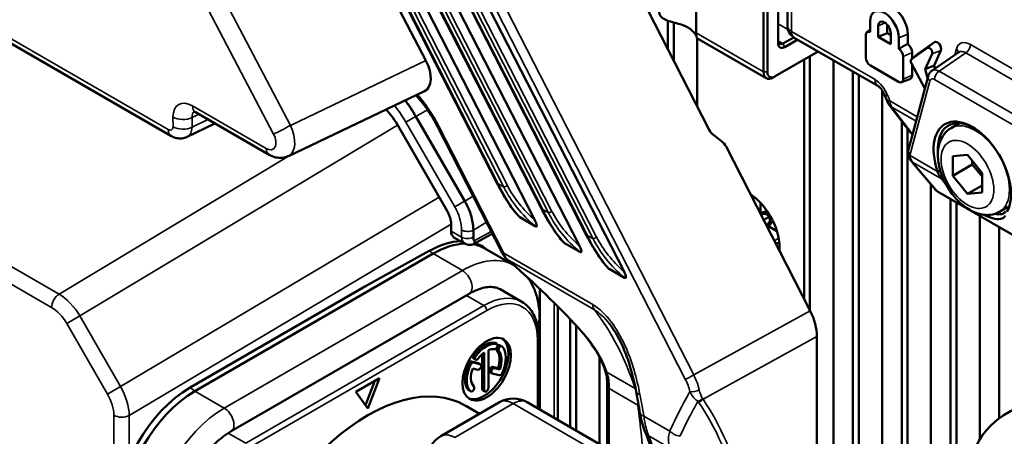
# Model space of a CAD drawing. Header units: millimetres. Extents: x 0 to 5104, y -184 to 1188.
# Tile 202 of 221: x 1429 to 1477, y 551 to 571. Entities that reach past the tile are written whole.
import ezdxf

# ---------------------------------------------------------------- set-up
doc = ezdxf.new("R2010")
doc.units = ezdxf.units.MM
doc.header["$LTSCALE"] = 2
doc.layers.add('Sichtbar (ISO)', color=7, linetype='Continuous', lineweight=50)
doc.layers.add('Sichtbar schmal (ISO)', color=7, linetype='Continuous', lineweight=35)

msp = doc.modelspace()

# ---------------------------------------------------------------- linework, layer by layer
at = {"layer": 'Sichtbar (ISO)'}
for p, q in [((1403.422, 584.695), (1436.417, 565.645)), ((1442.726, 580.722), (1448.734, 569.281)), ((1452.186, 563.324), (1443.512, 580.268)), ((1444.812, 579.518), (1453.993, 561.582)), ((1454.34, 562.08), (1445.665, 579.025)), ((1456.147, 560.338), (1446.965, 578.274)), ((1456.493, 560.837), (1447.819, 577.781)), ((1458.301, 559.095), (1449.119, 577.031)), ((1461.785, 570.62), (1461.785, 573.746)), ((1465.743, 570.131), (1465.743, 572.662)), ((1466.19, 570.968), (1466.19, 572.724)), ((1465.036, 568.743), (1465.036, 572.367)), ((1465.225, 572.367), (1465.225, 568.743)), ((1459.439, 571.749), (1462.415, 565.936)), ((1460.421, 571.206), (1460.421, 569.83)), ((1460.704, 571.122), (1460.704, 569.277)), ((1470.032, 570.653), (1470.188, 570.782)), ((1470.188, 570.655), (1470.188, 571.182)), ((1470.58, 570.956), (1470.58, 570.429)), ((1471.01, 571.022), (1471.01, 570.616)), ((1465.174, 568.437), (1461.819, 570.374)), ((1461.836, 567.067), (1461.836, 570.365)), ((1465.979, 570.103), (1466.501, 570.405)), ((1466.689, 570.295), (1466.073, 569.94)), ((1470.562, 568.059), (1466.523, 570.391)), ((1469.982, 569.425), (1469.982, 570.521)), ((1471.01, 570.616), (1470.58, 570.429)), ((1470.58, 570.429), (1471.183, 570.081)), ((1471.183, 570.516), (1471.01, 570.616)), ((1471.183, 570.081), (1471.183, 570.607)), ((1471.576, 570.381), (1471.576, 569.854)), ((1472.006, 570.568), (1472.006, 570.093)), ((1472.183, 569.348), (1472.961, 569.896)), ((1472.521, 569.629), (1473.299, 570.178)), ((1473.606, 569.777), (1473.275, 569.052)), ((1465.602, 568.525), (1467.679, 569.724)), ((1467, 569.332), (1467, 557.774)), ((1467.282, 569.495), (1467.282, 557.222)), ((1471.781, 569.482), (1471.781, 568.386)), ((1472.179, 569.344), (1472.515, 569.625)), ((1472.211, 569.669), (1472.211, 569.371)), ((1473.18, 569.611), (1472.84, 568.867)), ((1474.467, 569.685), (1473.171, 568.792)), ((1468.414, 569.299), (1468.414, 541.638)), ((1471.562, 568.26), (1470.202, 569.045)), ((1472.83, 567.943), (1472.183, 569.145)), ((1472.211, 569.093), (1472.211, 568.573)), ((1473.275, 569.052), (1472.84, 568.867)), ((1472.84, 568.867), (1472.965, 568.448)), ((1473.275, 569.052), (1473.321, 568.895)), ((1473.34, 568.831), (1473.341, 568.83)), ((1465.602, 568.525), (1465.508, 568.47)), ((1469.357, 541.094), (1469.357, 568.755)), ((1469.64, 540.93), (1469.64, 568.592)), ((1471.701, 568.237), (1472.111, 568.388)), ((1472.985, 568.522), (1472.04, 564.995)), ((1448.659, 567.806), (1442.092, 564.673)), ((1470.771, 567.849), (1470.771, 540.277)), ((1470.886, 567.634), (1470.989, 567.367)), ((1471.15, 567.081), (1472.105, 565.842)), ((1441.153, 564.739), (1437.595, 566.793)), ((1450.608, 562.497), (1448.246, 566.589)), ((1437.2, 565.602), (1438.539, 566.248)), ((1447.404, 566.103), (1449.769, 562.006)), ((1449.291, 566.108), (1452.43, 559.976)), ((1471.714, 539.71), (1471.714, 566.349)), ((1471.997, 539.53), (1471.997, 565.982)), ((1474.099, 566.028), (1474.509, 566.264)), ((1463.016, 565.391), (1462.631, 565.677)), ((1463.233, 565.133), (1467.288, 557.212)), ((1474.889, 564.732), (1474.181, 564.669)), ((1474.181, 564.669), (1474.181, 563.726)), ((1475.596, 563.852), (1474.889, 564.732)), ((1473.366, 563.025), (1472.206, 564.398)), ((1474.181, 563.726), (1475.124, 564.27)), ((1475.124, 564.27), (1475.124, 564.439)), ((1475.596, 563.684), (1475.124, 564.27)), ((1473.448, 563.934), (1473.578, 563.973)), ((1473.701, 563.63), (1473.63, 563.584)), ((1474.181, 563.726), (1474.889, 562.846)), ((1475.596, 562.91), (1475.596, 563.852)), ((1473.128, 563.307), (1473.128, 538.755)), ((1474.889, 562.846), (1475.596, 563.255)), ((1478.219, 560.206), (1473.444, 562.963)), ((1474.889, 562.846), (1475.596, 562.91)), ((1464.895, 561.938), (1464.895, 562.417)), ((1474.071, 538.04), (1474.071, 562.601)), ((1474.354, 537.812), (1474.354, 562.438)), ((1476.432, 561.986), (1476.842, 562.223)), ((1450.813, 562.05), (1450.812, 562.05)), ((1454.014, 561.291), (1453.267, 561.722)), ((1453.482, 561.789), (1453.482, 561.789)), ((1464.857, 561.961), (1464.895, 561.938)), ((1465.216, 562.013), (1464.895, 561.938)), ((1464.91, 561.857), (1465.13, 561.879)), ((1465.046, 561.59), (1465.272, 561.721)), ((1465.13, 561.993), (1465.13, 561.879)), ((1465.13, 561.879), (1465.272, 561.798)), ((1465.272, 561.928), (1465.272, 561.721)), ((1465.272, 561.721), (1465.451, 561.617)), ((1475.485, 561.785), (1475.485, 551.009)), ((1449.948, 561.402), (1449.948, 561.057)), ((1451.005, 561.27), (1451.005, 561.27)), ((1465.189, 561.312), (1465.338, 561.519)), ((1465.497, 561.526), (1465.272, 561.285)), ((1465.272, 561.285), (1465.272, 561.149)), ((1465.686, 561.046), (1465.272, 561.285)), ((1465.338, 561.519), (1465.338, 561.682)), ((1465.437, 561.462), (1465.338, 561.519)), ((1476.428, 561.24), (1476.428, 552.012)), ((1450.086, 560.752), (1450.598, 560.457)), ((1451.022, 561.104), (1451.022, 560.694)), ((1451.941, 560.931), (1451.024, 560.421)), ((1455.107, 561.18), (1455.107, 561.179)), ((1456.168, 560.047), (1455.421, 560.478)), ((1455.707, 560.472), (1455.707, 560.472)), ((1437.574, 553.326), (1449.077, 559.967)), ((1445.809, 558.39), (1448.894, 560.102)), ((1452.98, 559.404), (1451.577, 560.214)), ((1451.701, 560.143), (1451.692, 560.15)), ((1455.99, 560.202), (1455.99, 560.202)), ((1457.122, 560.138), (1457.122, 560.139)), ((1452.947, 559.423), (1452.947, 559.433)), ((1453.008, 559.388), (1453.008, 559.388)), ((1457.575, 559.235), (1458.322, 558.804)), ((1458.064, 559.031), (1458.064, 559.031)), ((1445.809, 558.39), (1437.339, 553.5)), ((1453.633, 558.83), (1453.633, 558.83)), ((1450.824, 558.029), (1439.322, 551.388)), ((1452.324, 558.243), (1453.361, 557.644)), ((1454.23, 558.276), (1454.23, 558.276)), ((1454.23, 558.263), (1454.23, 552.435)), ((1455.107, 557.424), (1455.107, 557.424)), ((1431.726, 557.372), (1431.725, 557.373)), ((1455.107, 557.408), (1455.107, 551.928)), ((1454.222, 552.439), (1454.222, 556.837)), ((1455.707, 556.795), (1455.707, 551.582)), ((1455.99, 556.518), (1455.99, 556.518)), ((1455.99, 556.497), (1455.99, 551.418)), ((1457.122, 556.918), (1457.122, 556.918)), ((1452.069, 555.661), (1452.163, 555.607)), ((1452.304, 555.544), (1452.398, 555.489)), ((1454.179, 552.464), (1454.179, 555.884)), ((1467.618, 555.972), (1467.618, 542.095)), ((1451.451, 553.425), (1451.451, 555.113)), ((1451.545, 553.371), (1451.545, 555.19)), ((1451.747, 555.307), (1451.747, 553.487)), ((1458.064, 555.344), (1458.064, 555.343)), ((1451.27, 554.673), (1450.93, 554.762)), ((1451.024, 554.708), (1451.365, 554.619)), ((1451.034, 554.898), (1451.128, 554.844)), ((1451.282, 554.668), (1451.377, 554.614)), ((1457.122, 555.028), (1457.122, 555.03)), ((1457.122, 550.765), (1457.122, 554.96)), ((1458.347, 554.739), (1458.347, 554.738)), ((1451.246, 554.361), (1450.993, 554.428)), ((1451.821, 554.243), (1451.915, 554.188)), ((1452.267, 554.094), (1451.927, 554.183)), ((1452.205, 554.429), (1451.951, 554.495)), ((1452.046, 554.441), (1452.299, 554.374)), ((1452.299, 554.374), (1452.205, 554.429)), ((1445.353, 553.299), (1446.484, 553.952)), ((1446.261, 553.823), (1445.807, 552.653)), ((1445.918, 552.494), (1446.484, 553.952)), ((1461.836, 553.722), (1461.836, 553.722)), ((1434.089, 553.345), (1434.089, 553.345)), ((1445.353, 553.299), (1445.918, 552.494)), ((1450.799, 553.367), (1450.893, 553.313)), ((1451.48, 553.36), (1451.574, 553.305)), ((1457.492, 553.586), (1457.492, 550.551)), ((1449.453, 551.157), (1452.282, 552.79)), ((1453.615, 552.79), (1463.043, 547.346)), ((1461.836, 552.769), (1461.836, 552.769)), ((1451.324, 552.236), (1450.652, 552.624))]:
    msp.add_line(p, q, dxfattribs=at)
for centre, radius, start, end in [((1466.857, 570.968), 0.667, 180, 240), ((1452.949, 551.635), 1.333, 60, 120), ((1450.12, 550.002), 1.333, 120, 180)]:
    msp.add_arc(centre, radius, start, end, dxfattribs=at)
for centre, major_axis, ratio, start_param, end_param in [((1470.882, 570.781), (-0.491, 0.85), 0.57735, 3.926991, 7.068583), ((1471.259, 570.999), (-0.528, 0.915), 0.57735, 3.926991, 6.382727), ((1470.882, 570.781), (-0.213, 0.37), 0.57735, 3.926991, 7.068583), ((1460.322, 570.267), (-1.5, 0), 0.57735, 3.71578, 4.138202), ((1470.202, 570.394), (-0.155, 0.269), 0.57735, 5.561722, 7.068583), ((1465.979, 570.376), (-0.167, -0.289), 0.57735, 5.497787, 7.068583), ((1466.073, 570.321), (-0.233, -0.404), 0.57735, 5.497787, 7.068583), ((1471.562, 569.609), (0.155, -0.269), 0.57735, 0.785398, 2.292259), ((1471.939, 569.827), (0.193, -0.334), 0.57735, 0.785398, 2.107583), ((1473.059, 569.739), (-0.093, 0.16), 0.57735, 3.531631, 6.335545), ((1473.436, 569.957), (-0.13, 0.225), 0.57735, 3.531631, 6.335545), ((1470.202, 569.298), (-0.155, 0.269), 0.57735, 0.785398, 2.356194), ((1472.28, 569.19), (-0.093, 0.16), 0.57735, 0.05236, 1.518436), ((1472.658, 569.408), (-0.13, 0.225), 0.57735, 0.05236, 0.099542), ((1448.021, 568.979), (-0.67, 1.156), 0.576347, 3.095374, 4.640152), ((1465.508, 569.015), (-0.333, -0.577), 0.57735, 5.497787, 7.068583), ((1465.602, 568.96), (-0.267, -0.462), 0.57735, 5.497787, 7.068583), ((1471.562, 568.513), (0.155, -0.269), 0.57735, 5.497787, 7.068583), ((1471.939, 568.731), (0.193, -0.334), 0.57735, 6.183644, 7.068583), ((1473.535, 568.233), (0.356, -0.564), 0.573229, 3.164428, 3.169625), ((1470.895, 568.637), (-0.333, -0.577), 0.57735, 0, 0.000017), ((1445.804, 565.179), (1.6, -2.771), 0.57735, 1.570796, 1.891054), ((1446.086, 565.342), (-2.16, 3.741), 0.57735, 4.712389, 4.928945), ((1471.678, 567.488), (-0.528, -0.407), 0.397801, 6.283152, 6.283185), ((1437.929, 567.37), (-0.333, -0.577), 0.57735, 6.283107, 6.283185), ((1475.124, 563.925), (-1.322, 2.291), 0.57735, 3.467036, 7.528538), ((1475.227, 563.984), (-1.25, 2.165), 0.57735, 5.52636, 7.136431), ((1436.75, 566.495), (0.457, -0.89), 0.570623, 6.266255, 6.269211), ((1462.899, 566.213), (0.238, -0.623), 0.833541, 4.8417, 5.365299), ((1472.859, 565.955), (0.806, -0.032), 0.47882, 3.522769, 3.849491), ((1462.749, 564.855), (0.238, -0.623), 0.833541, 1.700107, 2.223706), ((1472.354, 564.838), (-0.333, -0.004), 0.568237, 0, 0.000205), ((1472.423, 564.662), (-0.266, -0.2), 0.252475, 6.28313, 6.283185), ((1464.282, 561.149), (-1.083, 1.876), 0.57735, 3.833451, 5.416794), ((1473.763, 563.072), (-0.428, 0.037), 0.454353, 0.427981, 0.770762), ((1449.335, 561.756), (0.433, -0.751), 0.57735, 0.785398, 1.570796), ((1450.419, 561.329), (-0.333, -0.577), 0.57735, 5.497787, 6.283185), ((1448.885, 555.985), (2.585, 4.323), 0.587337, 0.360071, 0.791994), ((1449.077, 555.884), (2.5, 4.33), 0.57735, 0.334281, 0.785398), ((1448.885, 555.985), (2.585, 4.323), 0.587337, 0.332583, 0.333005), ((1449.077, 555.884), (2.5, 4.33), 0.57735, 0, 0.204605), ((1451.208, 560.784), (-0.121, -0.225), 0.624723, 5.427195, 6.082124), ((1448.885, 555.985), (2.585, 4.323), 0.587337, 6.191521, 6.415654), ((1465.555, 561.884), (1.012, -1.753), 0.57735, 5.671544, 5.675638), ((1452.87, 559.941), (-0.217, -0.253), 0.335348, 6.283143, 6.283185), ((1407.245, 571.133), (-53.546, 31.489), 0.007144, 4.23708, 4.237082), ((1466.203, 556.788), (-1.001, 1.732), 0.577606, 3.926684, 4.624372), ((1451.552, 554.455), (0.828, 1.435), 0.57735, 3.21279, 6.211988), ((1451.552, 554.455), (0.667, 1.155), 0.57735, 0.226893, 1.343904), ((1451.646, 554.401), (0.667, 1.155), 0.57735, 0.226893, 1.343904), ((1452.092, 555.483), (0.071, 0.124), 0.57735, 3.368485, 6.510078), ((1451.998, 555.537), (0.071, 0.124), 0.57735, 0, 0.226893), ((1452.233, 555.42), (0.071, 0.124), 0.57735, 0, 1.256749), ((1452.327, 555.366), (-0.071, -0.124), 0.57735, 2.984513, 6.126106), ((1451.105, 555.022), (-0.071, -0.124), 0.57735, 4.485496, 6.283185), ((1451.2, 554.968), (-0.071, -0.124), 0.57735, 4.485496, 7.627089), ((1451.646, 554.401), (-0.524, -0.907), 0.57735, 4.063751, 4.485496), ((1451.646, 554.401), (0.524, 0.907), 0.57735, 0.226893, 0.648638), ((1452.233, 555.42), (-0.071, -0.124), 0.57735, 5.145743, 6.126106), ((1451.552, 554.455), (0.524, 0.907), 0.57735, 5.006229, 6.126106), ((1451.646, 554.401), (0.524, 0.907), 0.57735, 5.006229, 6.126106), ((1451.646, 554.401), (0.667, 1.155), 0.57735, 4.869469, 6.126106), ((1451.552, 554.455), (-0.667, -1.155), 0.57735, 4.869469, 6.126106), ((1451.646, 554.401), (-0.667, -1.155), 0.57735, 4.869469, 6.126106), ((1450.87, 554.634), (0.071, 0.124), 0.57735, 0.15708, 1.727876), ((1450.965, 554.579), (0.071, 0.124), 0.57735, 0.15708, 1.727876), ((1451.305, 554.49), (0.071, 0.124), 0.57735, 3.298672, 6.440265), ((1451.211, 554.544), (0.071, 0.124), 0.57735, 0, 0.15708), ((1451.646, 554.401), (-0.524, -0.907), 0.57735, 5.006229, 6.126106), ((1451.892, 554.366), (0.071, 0.124), 0.57735, 0.15708, 3.141593), ((1451.986, 554.312), (-0.071, -0.124), 0.57735, 3.298672, 6.440265), ((1452.327, 554.223), (-0.071, -0.124), 0.57735, 0.15708, 1.727876), ((1437.339, 549.38), (-2.523, -4.371), 0.57735, 3.926991, 5.497787), ((1437.574, 549.243), (-2.5, -4.33), 0.57735, 3.926991, 5.497787), ((1445.918, 544.426), (4.733, 8.198), 0.57735, 0, 3.141593), ((1450.87, 553.491), (-0.071, -0.124), 0.57735, 6.126106, 6.283185), ((1450.965, 553.436), (0.071, 0.124), 0.57735, 2.984513, 6.126106), ((1451.552, 553.483), (-0.071, -0.124), 0.57735, 5.497787, 6.283185), ((1451.646, 553.429), (-0.071, -0.124), 0.57735, 5.497787, 8.63938), ((1481.158, 549.882), (-6, 0), 0.57735, 5.402212, 8.025372)]:
    msp.add_ellipse(centre, major_axis=major_axis, ratio=ratio, start_param=start_param, end_param=end_param, dxfattribs=at)
msp.add_ellipse((1451.669, 554.387), major_axis=(0.828, 1.435), ratio=0.57735, dxfattribs=at)
for points, knots in [([(1459.991, 571.656), (1459.991, 571.58), (1460.014, 571.505), (1460.105, 571.377), (1460.173, 571.323), (1460.335, 571.234), (1460.432, 571.2), (1460.633, 571.14), (1460.736, 571.114), (1460.941, 571.059), (1461.042, 571.028), (1461.137, 570.994)], [0.82523, 0.82523, 0.82523, 0.82523, 0.8667756, 0.8667756, 0.9083212, 0.9083212, 0.9563176, 0.9563176, 1.0043139, 1.0043139, 1.0535568, 1.0535568, 1.0535568, 1.0535568]), ([(1461.582, 570.737), (1461.642, 570.682), (1461.693, 570.625), (1461.759, 570.532), (1461.78, 570.495), (1461.794, 570.464)], [0.04674984, 0.04674984, 0.04674984, 0.04674984, 0.09599268, 0.09599268, 0.13187724, 0.13187724, 0.13187724, 0.13187724]), ([(1461.819, 570.374), (1461.815, 570.377), (1461.806, 570.397), (1461.791, 570.479), (1461.785, 570.544), (1461.785, 570.62)], [0.19494501, 0.19494501, 0.19494501, 0.19494501, 0.23353101, 0.23353101, 0.27507665, 0.27507665, 0.27507665, 0.27507665]), ([(1472.985, 568.522), (1473, 568.58), (1473.027, 568.636), (1473.092, 568.725), (1473.129, 568.761), (1473.17, 568.79)], [0.0000013, 0.0000013, 0.0000013, 0.0000013, 0.02885961, 0.02885961, 0.05285604, 0.05285604, 0.05285604, 0.05285604]), ([(1470.886, 567.634), (1470.871, 567.671), (1470.853, 567.71), (1470.813, 567.785), (1470.79, 567.822), (1470.74, 567.893), (1470.712, 567.927), (1470.659, 567.984), (1470.633, 568.008), (1470.591, 568.041), (1470.574, 568.052), (1470.562, 568.059)], [0, 0, 0, 0, 0.01903601, 0.01903601, 0.03843422, 0.03843422, 0.05890289, 0.05890289, 0.07877028, 0.07877028, 0.09571845, 0.09571845, 0.09571845, 0.09571845]), ([(1449.291, 566.108), (1449.099, 566.481), (1448.869, 566.845), (1448.501, 567.326), (1448.379, 567.473), (1448.252, 567.612)], [0, 0, 0, 0, 0.1893141, 0.1893141, 0.2774029, 0.2774029, 0.2774029, 0.2774029]), ([(1437.595, 566.793), (1437.566, 566.81), (1437.543, 566.82), (1437.513, 566.83), (1437.506, 566.831), (1437.506, 566.831)], [0, 0, 0, 0, 0.02769544, 0.02769544, 0.05355569, 0.05355569, 0.05355569, 0.05355569]), ([(1474.099, 566.028), (1473.968, 565.952), (1473.854, 565.85), (1473.662, 565.604), (1473.59, 565.458), (1473.482, 565.118), (1473.458, 564.92), (1473.462, 564.489), (1473.499, 564.253), (1473.631, 563.784), (1473.725, 563.551), (1473.96, 563.11), (1474.1, 562.902), (1474.415, 562.526), (1474.59, 562.358), (1474.969, 562.08), (1475.173, 561.969), (1475.587, 561.84), (1475.797, 561.813), (1476.154, 561.862), (1476.301, 561.91), (1476.432, 561.986)], [2.356194, 2.356194, 2.356194, 2.356194, 2.586991, 2.586991, 2.840873, 2.840873, 3.153618, 3.153618, 3.510149, 3.510149, 3.867859, 3.867859, 4.221455, 4.221455, 4.577244, 4.577244, 4.936981, 4.936981, 5.265838, 5.265838, 5.497787, 5.497787, 5.497787, 5.497787]), ([(1437.197, 565.605), (1437.117, 565.566), (1437.03, 565.541), (1436.856, 565.522), (1436.767, 565.526), (1436.59, 565.562), (1436.5, 565.598), (1436.417, 565.645)], [0, 0, 0, 0, 0.0407252, 0.0407252, 0.0805763, 0.0805763, 0.1242715, 0.1242715, 0.1242715, 0.1242715]), ([(1442.095, 564.679), (1442, 564.633), (1441.895, 564.605), (1441.685, 564.583), (1441.577, 564.59), (1441.362, 564.638), (1441.253, 564.681), (1441.153, 564.739)], [0, 0, 0, 0, 0.0506042, 0.0506042, 0.1019906, 0.1019906, 0.1567566, 0.1567566, 0.1567566, 0.1567566]), ([(1472.156, 564.461), (1472.111, 564.521), (1472.075, 564.587), (1472.032, 564.714), (1472.021, 564.774), (1472.02, 564.834)], [0, 0, 0, 0, 0.03396202, 0.03396202, 0.06186546, 0.06186546, 0.06186546, 0.06186546]), ([(1473.63, 563.584), (1473.588, 563.639), (1473.551, 563.697), (1473.49, 563.815), (1473.467, 563.874), (1473.448, 563.934)], [-0.06351262, -0.06351262, -0.06351262, -0.06351262, -0.02995543, -0.02995543, 0, 0, 0, 0]), ([(1453.228, 561.755), (1453.058, 561.936), (1452.892, 562.152), (1452.563, 562.639), (1452.399, 562.918), (1452.227, 563.244), (1452.206, 563.284), (1452.186, 563.324)], [0, 0, 0, 0, 0.1318288, 0.1318288, 0.2782549, 0.2782549, 0.2984341, 0.2984341, 0.2984341, 0.2984341]), ([(1450.608, 562.497), (1450.695, 562.347), (1450.789, 562.163), (1450.882, 561.898), (1450.899, 561.845), (1450.93, 561.74), (1450.944, 561.687), (1451.008, 561.427), (1451.022, 561.247), (1451.022, 561.104)], [0.000001, 0.000001, 0.000001, 0.000001, 0.0782698, 0.0782698, 0.0977542, 0.0977542, 0.1172532, 0.1172532, 0.1958064, 0.1958064, 0.1958064, 0.1958064]), ([(1453.267, 561.722), (1453.255, 561.729), (1453.243, 561.739), (1453.231, 561.752), (1453.229, 561.753), (1453.228, 561.755)], [0, 0, 0, 0, 0.007641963, 0.007641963, 0.008692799, 0.008692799, 0.008692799, 0.008692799]), ([(1455.381, 560.512), (1455.212, 560.692), (1455.046, 560.908), (1454.717, 561.395), (1454.553, 561.675), (1454.381, 562.001), (1454.36, 562.04), (1454.34, 562.08)], [0, 0, 0, 0, 0.1318288, 0.1318288, 0.2782549, 0.2782549, 0.2984341, 0.2984341, 0.2984341, 0.2984341]), ([(1476.719, 561.801), (1476.675, 561.718), (1476.599, 561.663), (1476.391, 561.619), (1476.26, 561.629), (1475.979, 561.707), (1475.838, 561.763), (1475.687, 561.838)], [-0.7868489, -0.7868489, -0.7868489, -0.7868489, -0.6593782, -0.6593782, -0.5344292, -0.5344292, -0.4338139, -0.4338139, -0.4338139, -0.4338139]), ([(1476.213, 561.889), (1476.266, 561.876), (1476.316, 561.867), (1476.454, 561.855), (1476.531, 561.864), (1476.655, 561.915), (1476.701, 561.958), (1476.73, 562.015)], [0.5221454, 0.5221454, 0.5221454, 0.5221454, 0.5670919, 0.5670919, 0.6566042, 0.6566042, 0.7479304, 0.7479304, 0.7479304, 0.7479304]), ([(1453.993, 561.582), (1454.02, 561.53), (1454.059, 561.448), (1454.083, 561.36), (1454.087, 561.34), (1454.088, 561.311), (1454.087, 561.301), (1454.082, 561.288), (1454.078, 561.283), (1454.069, 561.277), (1454.064, 561.276), (1454.051, 561.276), (1454.045, 561.277), (1454.03, 561.282), (1454.022, 561.286), (1454.014, 561.291)], [0.000001, 0.000001, 0.000001, 0.000001, 0.02624381, 0.02624381, 0.03384071, 0.03384071, 0.03830819, 0.03830819, 0.04168819, 0.04168819, 0.04498723, 0.04498723, 0.04853636, 0.04853636, 0.05245689, 0.05245689, 0.05245689, 0.05245689]), ([(1457.535, 559.268), (1457.366, 559.449), (1457.2, 559.665), (1456.871, 560.152), (1456.706, 560.431), (1456.534, 560.757), (1456.514, 560.797), (1456.493, 560.837)], [0, 0, 0, 0, 0.1318288, 0.1318288, 0.2782549, 0.2782549, 0.2984341, 0.2984341, 0.2984341, 0.2984341]), ([(1451.005, 560.413), (1450.944, 560.395), (1450.878, 560.388), (1450.755, 560.397), (1450.696, 560.412), (1450.628, 560.443), (1450.614, 560.45), (1450.601, 560.458)], [0, 0, 0, 0, 0.02979592, 0.02979592, 0.05754622, 0.05754622, 0.06470773, 0.06470773, 0.06470773, 0.06470773]), ([(1451.061, 560.579), (1451.066, 560.574), (1451.069, 560.569), (1451.076, 560.556), (1451.078, 560.549), (1451.082, 560.525), (1451.081, 560.506), (1451.067, 560.462), (1451.051, 560.438), (1451.021, 560.419), (1451.013, 560.415), (1451.005, 560.413)], [-0.06800977, -0.06800977, -0.06800977, -0.06800977, -0.06400135, -0.06400135, -0.05939443, -0.05939443, -0.04934648, -0.04934648, -0.03467428, -0.03467428, -0.02990679, -0.02990679, -0.02990679, -0.02990679]), ([(1455.421, 560.478), (1455.409, 560.485), (1455.397, 560.495), (1455.384, 560.508), (1455.383, 560.51), (1455.381, 560.512)], [0, 0, 0, 0, 0.007641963, 0.007641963, 0.008692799, 0.008692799, 0.008692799, 0.008692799]), ([(1456.147, 560.338), (1456.174, 560.286), (1456.213, 560.204), (1456.237, 560.117), (1456.241, 560.096), (1456.242, 560.068), (1456.241, 560.058), (1456.235, 560.044), (1456.232, 560.039), (1456.223, 560.033), (1456.218, 560.032), (1456.205, 560.032), (1456.198, 560.034), (1456.184, 560.039), (1456.176, 560.043), (1456.168, 560.047)], [0.000001, 0.000001, 0.000001, 0.000001, 0.02624381, 0.02624381, 0.03384071, 0.03384071, 0.03830819, 0.03830819, 0.04168819, 0.04168819, 0.04498723, 0.04498723, 0.04853636, 0.04853636, 0.05245689, 0.05245689, 0.05245689, 0.05245689]), ([(1465.625, 560.46), (1465.638, 560.461), (1465.652, 560.462), (1465.712, 560.47), (1465.758, 560.481), (1465.802, 560.497)], [5.217352, 5.217352, 5.217352, 5.217352, 5.2582238, 5.2582238, 5.3985237, 5.3985237, 5.3985237, 5.3985237]), ([(1452.652, 559.688), (1452.59, 559.742), (1452.534, 559.807), (1452.467, 559.909), (1452.447, 559.942), (1452.43, 559.976)], [0, 0, 0, 0, 0.03803635, 0.03803635, 0.05535406, 0.05535406, 0.05535406, 0.05535406]), ([(1457.575, 559.235), (1457.563, 559.242), (1457.551, 559.252), (1457.538, 559.265), (1457.537, 559.266), (1457.535, 559.268)], [0, 0, 0, 0, 0.007641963, 0.007641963, 0.008692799, 0.008692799, 0.008692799, 0.008692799]), ([(1458.301, 559.095), (1458.328, 559.043), (1458.367, 558.961), (1458.391, 558.873), (1458.395, 558.853), (1458.396, 558.824), (1458.395, 558.814), (1458.389, 558.801), (1458.386, 558.796), (1458.377, 558.79), (1458.371, 558.789), (1458.359, 558.789), (1458.352, 558.79), (1458.337, 558.795), (1458.329, 558.799), (1458.322, 558.804)], [0.000001, 0.000001, 0.000001, 0.000001, 0.02624381, 0.02624381, 0.03384071, 0.03384071, 0.03830819, 0.03830819, 0.04168819, 0.04168819, 0.04498723, 0.04498723, 0.04853636, 0.04853636, 0.05245689, 0.05245689, 0.05245689, 0.05245689]), ([(1454.222, 556.837), (1454.222, 557.052), (1454.207, 557.263), (1454.146, 557.671), (1454.1, 557.868), (1453.974, 558.244), (1453.893, 558.423), (1453.753, 558.661), (1453.707, 558.73), (1453.658, 558.796)], [4.712389, 4.712389, 4.712389, 4.712389, 4.8694686, 4.8694686, 5.0265482, 5.0265482, 5.1836279, 5.1836279, 5.2507295, 5.2507295, 5.2507295, 5.2507295]), ([(1452.324, 558.243), (1452.263, 558.278), (1452.197, 558.306), (1452.049, 558.344), (1451.967, 558.356), (1451.782, 558.358), (1451.68, 558.348), (1451.459, 558.304), (1451.34, 558.268), (1451.09, 558.17), (1450.958, 558.106), (1450.824, 558.029)], [5.4977871, 5.4977871, 5.4977871, 5.4977871, 5.6548668, 5.6548668, 5.8119464, 5.8119464, 5.969026, 5.969026, 6.1261057, 6.1261057, 6.2831853, 6.2831853, 6.2831853, 6.2831853]), ([(1454.179, 555.884), (1454.179, 556.042), (1454.169, 556.194), (1454.125, 556.484), (1454.093, 556.623), (1454.005, 556.884), (1453.95, 557.005), (1453.818, 557.228), (1453.741, 557.33), (1453.566, 557.507), (1453.468, 557.583), (1453.361, 557.644)], [4.712389, 4.712389, 4.712389, 4.712389, 4.8694686, 4.8694686, 5.0265482, 5.0265482, 5.1836279, 5.1836279, 5.3407075, 5.3407075, 5.4977871, 5.4977871, 5.4977871, 5.4977871]), ([(1457.335, 554.479), (1457.241, 554.747), (1457.089, 555.046), (1456.687, 555.672), (1456.429, 556.007), (1456.065, 556.417), (1455.991, 556.498), (1455.914, 556.578)], [0, 0, 0, 0, 0.2028775, 0.2028775, 0.4142924, 0.4142924, 0.4661844, 0.4661844, 0.4661844, 0.4661844]), ([(1458.886, 553.308), (1458.788, 553.818), (1458.661, 554.342), (1458.378, 555.151), (1458.261, 555.438), (1457.976, 556.017), (1457.799, 556.316), (1457.599, 556.576)], [0, 0, 0, 0, 0.259861, 0.259861, 0.4009376, 0.4009376, 0.5519279, 0.5519279, 0.5519279, 0.5519279]), ([(1439.322, 551.388), (1439.074, 551.245), (1438.816, 551.053), (1438.308, 550.585), (1438.059, 550.307), (1437.6, 549.691), (1437.39, 549.351), (1437.037, 548.65), (1436.894, 548.288), (1436.688, 547.585), (1436.625, 547.244), (1436.595, 546.838), (1436.591, 546.746), (1436.591, 546.658)], [0, 0, 0, 0, 0.289896, 0.289896, 0.585081, 0.585081, 0.884429, 0.884429, 1.184415, 1.184415, 1.481301, 1.481301, 1.570796, 1.570796, 1.570796, 1.570796])]:
    msp.add_open_spline(points, degree=3, knots=knots, dxfattribs=at)
for points, degree in [([(1472.006, 570.093), (1471.771, 569.964), (1471.576, 569.854)], 2), ([(1471.15, 567.081), (1471.083, 567.167), (1471.029, 567.264), (1470.989, 567.367)], 3), ([(1472.02, 564.834), (1472.02, 564.888), (1472.026, 564.943), (1472.04, 564.995)], 3), ([(1472.206, 564.398), (1472.189, 564.419), (1472.172, 564.44), (1472.156, 564.461)], 3), ([(1473.835, 563.345), (1473.764, 563.425), (1473.696, 563.505), (1473.63, 563.584)], 3), ([(1464.477, 562.791), (1464.466, 562.783), (1464.456, 562.773), (1464.446, 562.764)], 3), ([(1450.604, 560.463), (1450.603, 560.463), (1450.602, 560.463), (1450.602, 560.464)], 3), ([(1455.914, 556.578), (1454.87, 557.678), (1453.78, 558.721), (1452.652, 559.688)], 3), ([(1457.378, 554.358), (1457.364, 554.398), (1457.35, 554.439), (1457.335, 554.479)], 3), ([(1457.492, 553.586), (1457.492, 553.879), (1457.451, 554.145), (1457.378, 554.358)], 3), ([(1459.071, 552.286), (1459.013, 552.625), (1458.951, 552.966), (1458.886, 553.308)], 3), ([(1459.313, 551.374), (1459.208, 551.633), (1459.129, 551.945), (1459.071, 552.286)], 3), ([(1460.008, 549.135), (1459.824, 549.939), (1459.59, 550.69), (1459.313, 551.374)], 3)]:
    msp.add_open_spline(points, degree=degree, dxfattribs=at)
at = {"layer": 'Sichtbar schmal (ISO)'}
for p, q in [((1403.283, 585.001), (1436.279, 565.95)), ((1443.57, 580.235), (1452.222, 563.333)), ((1452.502, 563.172), (1443.85, 580.073)), ((1444.139, 579.906), (1452.666, 563.249)), ((1445.724, 578.991), (1454.376, 562.09)), ((1454.655, 561.928), (1446.003, 578.83)), ((1446.293, 578.662), (1454.82, 562.006)), ((1447.878, 577.748), (1456.53, 560.846)), ((1456.809, 560.685), (1448.157, 577.586)), ((1448.447, 577.419), (1456.974, 560.762)), ((1461.261, 553.905), (1449.549, 576.783)), ((1450.275, 576.364), (1461.669, 554.107)), ((1438.458, 573.246), (1442.182, 566.155)), ((1441.371, 565.74), (1437.647, 572.831)), ((1466.385, 572.451), (1466.385, 570.696)), ((1465.743, 571.056), (1466.216, 570.783)), ((1470.921, 571.104), (1470.58, 570.956)), ((1461.785, 570.62), (1465.036, 568.743)), ((1466.385, 570.696), (1470.424, 568.364)), ((1472.006, 570.568), (1471.576, 570.381)), ((1465.979, 570.103), (1465.743, 570.24)), ((1466.073, 569.94), (1465.979, 570.103)), ((1473.299, 570.178), (1472.961, 569.896)), ((1473.606, 569.777), (1473.18, 569.611)), ((1474.274, 569.552), (1474.354, 569.85)), ((1475.036, 570.06), (1479.267, 567.617)), ((1472.211, 569.669), (1471.781, 569.482)), ((1472.521, 569.629), (1472.183, 569.348)), ((1473.522, 568.77), (1474.812, 569.659)), ((1479.044, 567.216), (1474.812, 569.659)), ((1442.182, 566.155), (1448.734, 569.281)), ((1465.225, 568.743), (1465.036, 568.743)), ((1472.211, 568.573), (1471.781, 568.386)), ((1477.421, 565.989), (1473.298, 568.37)), ((1473.522, 568.77), (1477.645, 566.39)), ((1473.071, 568.299), (1472.126, 564.772)), ((1471.036, 567.603), (1471.14, 567.336)), ((1437.457, 567.098), (1441.015, 565.044)), ((1471.14, 567.336), (1472.462, 566.572)), ((1472.406, 566.36), (1471.24, 567.033)), ((1471.24, 567.033), (1472.239, 565.737)), ((1436.515, 566.087), (1436.514, 566.554)), ((1437.756, 566.7), (1437.433, 566.541)), ((1437.433, 566.541), (1437.433, 566.074)), ((1447.763, 566.31), (1448.236, 566.583)), ((1448.246, 566.589), (1448.236, 566.583)), ((1448.236, 566.583), (1450.598, 562.492)), ((1448.808, 566.913), (1448.246, 566.589)), ((1432.015, 556.955), (1447.362, 566.173)), ((1437.433, 566.074), (1438.2, 566.444)), ((1450.125, 562.219), (1447.763, 566.31)), ((1449.352, 566.124), (1452.491, 559.992)), ((1442.179, 564.715), (1431.016, 558.01)), ((1472.118, 564.702), (1473.448, 563.934)), ((1473.63, 563.584), (1472.242, 564.386)), ((1472.242, 564.386), (1473.444, 562.963)), ((1452.222, 563.333), (1452.502, 563.172)), ((1449.375, 562.689), (1433.981, 553.549)), ((1450.608, 562.497), (1451.014, 562.742)), ((1450.598, 562.492), (1450.125, 562.219)), ((1450.598, 562.492), (1450.608, 562.497)), ((1453.034, 562.315), (1453.033, 562.315)), ((1450.848, 561.958), (1450.847, 561.957)), ((1453.397, 561.879), (1453.398, 561.879)), ((1454.376, 562.09), (1454.655, 561.928)), ((1434.402, 552.159), (1449.948, 561.389)), ((1451.657, 561.486), (1451.022, 561.104)), ((1454.928, 561.443), (1454.928, 561.444)), ((1449.948, 561.057), (1450.456, 560.764)), ((1450.456, 560.764), (1450.456, 561.105)), ((1451.022, 561.104), (1451.012, 561.099)), ((1451.012, 561.099), (1451.012, 560.758)), ((1451.061, 560.579), (1451.886, 561.038)), ((1456.53, 560.846), (1456.809, 560.685)), ((1449.077, 559.967), (1448.894, 560.102)), ((1450.491, 559.15), (1449.077, 559.967)), ((1452.491, 559.992), (1456.793, 557.508)), ((1428.306, 559.574), (1431.016, 558.01)), ((1456.868, 557.256), (1452.672, 559.679)), ((1430.652, 557.364), (1427.804, 559.008)), ((1438.989, 552.509), (1450.491, 559.15)), ((1451.528, 557.463), (1450.686, 557.949)), ((1440.026, 550.822), (1451.528, 557.463)), ((1454.928, 557.602), (1454.928, 557.602)), ((1454.928, 552.032), (1454.928, 557.586)), ((1432.015, 556.955), (1431.384, 556.591)), ((1432.015, 556.955), (1433.981, 553.549)), ((1451.669, 557.218), (1440.167, 550.577)), ((1461.669, 554.107), (1467.288, 557.212)), ((1433.351, 553.185), (1431.384, 556.591)), ((1452.145, 555.613), (1452.051, 555.667)), ((1454.121, 552.498), (1454.121, 555.803)), ((1467.618, 555.972), (1462.117, 552.932)), ((1451.146, 555.036), (1451.052, 555.09)), ((1452.245, 555.25), (1452.151, 555.304)), ((1450.883, 554.6), (1450.789, 554.655)), ((1450.93, 554.762), (1451.024, 554.708)), ((1451.365, 554.619), (1451.27, 554.673)), ((1451.951, 554.495), (1452.046, 554.441)), ((1457.47, 554.25), (1458.836, 553.461)), ((1433.981, 553.549), (1433.351, 553.185)), ((1437.339, 553.5), (1437.574, 553.326)), ((1437.574, 553.326), (1438.989, 552.509)), ((1450.883, 553.321), (1450.789, 553.375)), ((1451.451, 553.425), (1451.545, 553.371)), ((1458.961, 552.658), (1457.59, 553.45)), ((1457.59, 553.45), (1457.59, 550.495)), ((1452.949, 552.723), (1450.12, 551.09)), ((1462.377, 547.28), (1452.949, 552.723)), ((1433.655, 532.298), (1433.655, 552.162)), ((1434.402, 552.159), (1434.402, 550.026)), ((1459.257, 552.127), (1460.516, 551.4)), ((1439.187, 551.306), (1440.026, 550.822)), ((1460.542, 550.563), (1459.494, 551.168))]:
    msp.add_line(p, q, dxfattribs=at)
for centre, major_axis, ratio, start_param, end_param in [((1466.857, 570.968), (-0.667, 0), 0.57735, 0, 0.785398), ((1466.857, 570.968), (-0.333, -0.577), 0.57735, 5.497787, 6.283185), ((1475.037, 569.242), (0.501, -0.868), 0.576137, 2.357807, 3.664702), ((1474.118, 569.713), (0.322, -0.086), 0.707107, 0.18242, 0.955317), ((1474.8, 569.924), (0.167, 0.289), 0.57735, 3.979351, 5.497787), ((1474.802, 569.106), (0.311, -0.593), 0.577771, 2.381419, 3.211387), ((1473.535, 568.233), (0.356, -0.564), 0.573229, 2.33446, 3.164428), ((1470.423, 567.548), (-0.5, 0.866), 0.577701, 4.451704, 5.497942), ((1470.895, 568.637), (-0.333, -0.577), 0.57735, 5.497787, 6.283185), ((1473.307, 568.436), (-0.322, 0.086), 0.707107, 0.000035, 0.955317), ((1473.299, 568.097), (0.167, -0.289), 0.576137, 2.357807, 3.664702), ((1473.534, 568.506), (0.167, 0.289), 0.57735, 0.837758, 2.356194), ((1437.458, 566.008), (-0.669, 1.156), 0.576582, 5.497505, 7.068301), ((1447.003, 565.203), (2.166, -3.753), 0.577707, 1.483679, 1.913465), ((1471.507, 567.876), (-0.621, -0.241), 0.211084, 6.28318, 6.915061), ((1437.929, 567.37), (-0.333, -0.577), 0.57735, 5.497787, 6.283107), ((1445.804, 565.179), (-1.96, 3.394), 0.57735, 4.712389, 4.963265), ((1446.077, 565.336), (2.159, -3.74), 0.57735, 1.570796, 1.787597), ((1471.611, 567.608), (-0.621, -0.241), 0.211084, 0, 0.631875), ((1471.838, 567.749), (0.309, 0.964), 0.66429, 2.213466, 2.593973), ((1471.678, 567.488), (-0.528, -0.407), 0.397801, 0, 0.358175), ((1436.986, 566.826), (0.667, 0.001), 0.576581, 3.926326, 5.44633), ((1437.93, 566.281), (-0.375, 0.556), 0.587267, 0.056609, 0.743476), ((1436.279, 566.223), (0.167, -0.289), 0.576327, 5.497993, 7.068346), ((1436.986, 566.359), (0.667, 0.001), 0.576581, 3.926326, 5.44633), ((1436.75, 566.495), (0.457, -0.89), 0.570623, 6.269211, 7.097174), ((1441.842, 566.012), (0.59, 0.31), 0.056572, 3.758207, 5.296082), ((1441.486, 565.861), (-0.621, 1.181), 0.565167, 3.126271, 4.664158), ((1449.587, 566.26), (-0.297, -0.152), 0.071162, 0, 0.617278), ((1475.266, 564.007), (-1.167, 2.021), 0.57735, 3.141593, 6.283185), ((1436.751, 566.223), (-0.333, -0.577), 0.57735, 5.497787, 6.283136), ((1441.014, 565.589), (0.335, -0.578), 0.576347, 5.496802, 7.781744), ((1441.486, 565.316), (-0.333, -0.577), 0.57735, 5.497787, 6.283167), ((1472.362, 564.908), (-0.322, 0.086), 0.707107, 0, 0.955317), ((1472.354, 564.838), (-0.333, -0.004), 0.568237, 0.000205, 0.777688), ((1472.354, 564.57), (0.167, -0.289), 0.577727, 3.664291, 3.941379), ((1472.423, 564.662), (-0.266, -0.2), 0.252475, 0, 0.403407), ((1472.735, 565.162), (0.141, -1.107), 0.68127, 5.321189, 5.400161), ((1472.461, 564.613), (-0.255, -0.215), 0.290292, 0, 0.342781), ((1452.364, 563.415), (-0.178, -0.091), 0.071162, 0, 0.617278), ((1452.91, 565.658), (-1.375, 4.428), 0.322296, 2.020686, 2.556213), ((1452.643, 563.254), (0.178, 0.091), 0.071162, 3.758871, 4.806068), ((1456.528, 563.569), (-4.059, 2.581), 0.692218, 0.847169, 1.382696), ((1456.552, 563.565), (-3.97, 2.507), 0.666724, 0.844733, 1.333359), ((1449.745, 561.901), (-0.879, 1.657), 0.550514, 3.945221, 4.777396), ((1465.083, 561.612), (-0.567, 0.981), 0.57735, 6.049543, 6.261483), ((1454.518, 562.171), (-0.178, -0.091), 0.071162, 0, 0.617278), ((1455.063, 564.414), (-1.375, 4.428), 0.322296, 2.020686, 2.556213), ((1454.797, 562.01), (-0.178, -0.091), 0.071162, 0.617278, 1.664476), ((1458.682, 562.325), (-4.059, 2.581), 0.692218, 0.847169, 1.382696), ((1458.705, 562.321), (-3.97, 2.507), 0.666724, 0.844733, 1.333359), ((1450.739, 561.268), (-0.4, 0), 0.577347, 0.785398, 2.321288), ((1450.739, 560.927), (-0.4, 0), 0.57735, 0.785398, 2.321288), ((1451.207, 560.863), (0.141, 0.227), 0.597134, 2.37491, 2.699911), ((1456.671, 560.928), (-0.178, -0.091), 0.071162, 0, 0.617278), ((1457.217, 563.171), (-1.375, 4.428), 0.322296, 2.020686, 2.556213), ((1456.951, 560.767), (-0.178, -0.091), 0.071162, 0.617278, 1.664476), ((1460.859, 561.078), (-3.97, 2.507), 0.666724, 0.844733, 1.333359), ((1460.836, 561.082), (-4.059, 2.581), 0.692218, 0.847169, 1.382696), ((1465.083, 561.612), (0.567, -0.981), 0.57735, 6.130355, 6.516828), ((1452.726, 560.128), (-0.297, -0.152), 0.071162, 0, 0.617278), ((1452.951, 560.27), (-0.006, 0.715), 0.701179, 1.965319, 2.538797), ((1450.491, 555.068), (2.5, 4.33), 0.57735, 0.004449, 0.785398), ((1452.87, 559.941), (-0.217, -0.253), 0.335348, 0, 0.183321), ((1445.797, 531.434), (-15.443, 34.101), 0.604854, 5.235787, 5.370429), ((1450.491, 558.606), (0.333, -0.577), 0.57735, 0, 2.356194), ((1431.029, 557.582), (0.267, 0.462), 0.57735, 0.820305, 2.356194), ((1451.528, 554.469), (1.833, 3.175), 0.57735, 0, 0.785398), ((1451.528, 557.3), (-0.1, 0.173), 0.57735, 3.92699, 5.497787), ((1451.669, 554.387), (1.733, 3.002), 0.57735, 5.497787, 7.068583), ((1457.264, 557.78), (-0.333, -0.577), 0.57735, 5.497787, 6.071265), ((1430.651, 556.166), (0.733, -1.271), 0.577642, 1.571554, 2.356447), ((1453.555, 556.837), (0.667, 0), 0.57735, 5.64893, 6.283185), ((1456.156, 556.807), (-0.242, -0.229), 0.273747, 6.283185, 6.575689), ((1453.979, 555.884), (0.2, 0), 0.57735, 5.497786, 6.283185), ((1457.65, 554.59), (-0.314, -0.111), 0.741331, 6.283179, 6.842423), ((1457.693, 554.466), (-0.315, -0.109), 0.738782, 0, 0.565319), ((1439.038, 535.336), (-13.536, -25.132), 0.556618, 2.667135, 2.67389), ((1455.324, 552.037), (-1.574, -2.94), 0.554778, 2.338417, 2.66581), ((1461.496, 554.041), (-0.297, -0.152), 0.071162, 0.617278, 2.153168), ((1460.593, 553.688), (-0.995, 1.735), 0.572938, 4.230016, 4.626373), ((1460.357, 553.552), (0.834, -1.443), 0.577606, 1.086422, 1.482779), ((1432.617, 552.761), (0.733, -1.27), 0.577672, 0.786034, 1.571332), ((1457.826, 553.586), (-0.333, 0), 0.57735, 0, 0.785398), ((1456.604, 551.297), (1.667, 2.887), 0.57735, 5.737576, 5.82518), ((1456.604, 551.297), (-3.166, -1.042), 0.748398, 3.707787, 3.717174), ((1459.54, 553.433), (-0.655, -0.125), 0.420904, 0, 0.68992), ((1461.719, 553.442), (-0.325, -0.076), 0.379847, 0.674016, 2.20771), ((1437.99, 549.003), (-4.662, -8.074), 0.57735, 4.537143, 4.537207), ((1452.949, 551.635), (-0.667, 1.155), 0.57735, 5.497787, 6.283185), ((1452.949, 551.635), (0.667, 1.155), 0.57735, 0, 0.785398), ((1456.604, 551.297), (1.667, 2.887), 0.57735, 5.497787, 5.6457), ((1456.604, 551.297), (-3.303, -0.446), 0.473107, 3.835293, 3.856214), ((1461.86, 553.112), (-0.262, -0.207), 0.761186, 1.078424, 1.868251), ((1460.599, 552.728), (1.382, -0.211), 0.475642, 0.414854, 0.472101), ((1461.889, 553.073), (-0.276, -0.187), 0.774876, 1.134825, 1.90496), ((1460.428, 552.612), (1.775, -0.016), 0.602805, 0.318009, 0.367816), ((1438.989, 548.427), (2.5, 4.33), 0.57735, 0.785398, 2.356194), ((1438.989, 551.965), (0.333, -0.577), 0.57735, 0, 2.356194), ((1459.728, 552.399), (-0.657, -0.113), 0.440095, 0, 0.698362), ((1434.032, 552.38), (0.533, 0), 0.57735, 3.926991, 5.480334), ((1450.12, 550.002), (-0.667, 1.155), 0.57735, 5.497787, 6.283185), ((1459.931, 551.624), (-0.618, -0.25), 0.773415, 0, 0.527079), ((1460.987, 551.672), (0.609, -0.271), 0.752827, 4.211467, 5.061791)]:
    msp.add_ellipse(centre, major_axis=major_axis, ratio=ratio, start_param=start_param, end_param=end_param, dxfattribs=at)
msp.add_ellipse((1474.889, 563.789), major_axis=(0.9, -1.559), ratio=0.57735, dxfattribs=at)
for points, knots in [([(1472.118, 564.702), (1472.118, 564.66), (1472.126, 564.617), (1472.139, 564.574), (1472.152, 564.532), (1472.172, 564.491), (1472.197, 564.451)], [0, 0, 0, 0, 0.500761, 0.500761, 0.500761, 1, 1, 1, 1]), ([(1450.456, 561.105), (1450.456, 561.251), (1450.435, 561.411), (1450.393, 561.573), (1450.351, 561.735), (1450.288, 561.902), (1450.209, 562.063), (1450.183, 562.115), (1450.155, 562.167), (1450.125, 562.219)], [0, 0, 0, 0, 0.429584, 0.429584, 0.429584, 0.859309, 0.859309, 0.859309, 1, 1, 1, 1]), ([(1456.793, 557.508), (1457.427, 557.142), (1457.983, 556.338), (1458.346, 555.537), (1458.709, 554.736), (1458.918, 553.946), (1459.069, 553.161)], [0, 0, 0, 0, 0.5, 0.5, 0.5, 1, 1, 1, 1]), ([(1460.516, 551.4), (1460.657, 551.718), (1460.806, 552.029), (1460.96, 552.334), (1461.114, 552.639), (1461.274, 552.937), (1461.439, 553.229), (1461.454, 553.255), (1461.468, 553.281), (1461.483, 553.306)], [0, 0, 0, 0, 0.478916, 0.478916, 0.478916, 0.957804, 0.957804, 0.957804, 1, 1, 1, 1]), ([(1461.875, 552.839), (1461.804, 552.881), (1461.734, 552.941), (1461.671, 553.012), (1461.607, 553.085), (1461.548, 553.174), (1461.501, 553.269), (1461.495, 553.281), (1461.489, 553.294), (1461.483, 553.306)], [0, 0, 0, 0, 0.4651328, 0.4651328, 0.4651328, 0.9393859, 0.9393859, 0.9393859, 1, 1, 1, 1]), ([(1461.935, 553.388), (1461.955, 553.301), (1461.98, 553.22), (1462.007, 553.148), (1462.031, 553.086), (1462.058, 553.03), (1462.088, 552.982)], [0, 0, 0, 0, 0.537066, 0.537066, 0.537066, 1, 1, 1, 1]), ([(1461.875, 552.839), (1461.731, 552.587), (1461.591, 552.331), (1461.455, 552.069), (1461.299, 551.769), (1461.148, 551.461), (1461.004, 551.147)], [0, 0, 0, 0, 0.4649707, 0.4649707, 0.4649707, 1, 1, 1, 1]), ([(1464.436, 542.73), (1464.439, 542.88), (1464.441, 543.03), (1464.446, 546.998), (1463.576, 550.332), (1461.904, 552.8)], [0.4805145, 0.4805145, 0.4805145, 0.4805145, 0.5, 0.5, 1, 1, 1, 1]), ([(1462.117, 552.932), (1462.96, 551.687), (1463.603, 550.222), (1464.031, 548.596), (1464.244, 547.785), (1464.405, 546.931), (1464.513, 546.034), (1464.621, 545.138), (1464.675, 544.193), (1464.674, 543.231), (1464.674, 543.05), (1464.672, 542.868), (1464.668, 542.685)], [0, 0, 0, 0, 0.2501054, 0.2501054, 0.2501054, 0.3750395, 0.3750395, 0.3750395, 0.5, 0.5, 0.5, 0.5235317, 0.5235317, 0.5235317, 0.5235317]), ([(1459.257, 552.127), (1459.27, 552.028), (1459.286, 551.932), (1459.304, 551.84), (1459.353, 551.583), (1459.418, 551.353), (1459.494, 551.168)], [0, 0, 0, 0, 0.262386, 0.262386, 0.262386, 1, 1, 1, 1]), ([(1460.542, 550.563), (1460.496, 550.665), (1460.467, 550.772), (1460.455, 550.88), (1460.436, 551.051), (1460.458, 551.228), (1460.516, 551.4)], [0, 0, 0, 0, 0.387444, 0.387444, 0.387444, 1, 1, 1, 1])]:
    msp.add_open_spline(points, degree=3, knots=knots, dxfattribs=at)
for points in [[(1450.602, 560.464), (1450.514, 560.515), (1450.458, 560.621), (1450.456, 560.764)], [(1431.016, 558.01), (1431.38, 557.793), (1431.748, 557.405), (1432.015, 556.955)], [(1458.836, 553.461), (1458.342, 554.949), (1457.681, 556.216), (1456.868, 557.256)], [(1457.598, 556.575), (1457.377, 556.863), (1457.13, 557.106), (1456.868, 557.256)], [(1455.943, 556.569), (1456.658, 555.818), (1457.186, 555.053), (1457.427, 554.372)], [(1433.981, 553.549), (1434.241, 553.094), (1434.396, 552.583), (1434.402, 552.159)], [(1459.069, 553.161), (1459.135, 552.815), (1459.198, 552.47), (1459.257, 552.127)], [(1459.277, 549.668), (1459.202, 550.647), (1459.098, 551.643), (1458.961, 552.658)], [(1459.494, 551.168), (1459.764, 550.498), (1459.991, 549.776), (1460.173, 549.003)]]:
    msp.add_open_spline(points, degree=3, dxfattribs=at)

doc.saveas('drawing.dxf')
